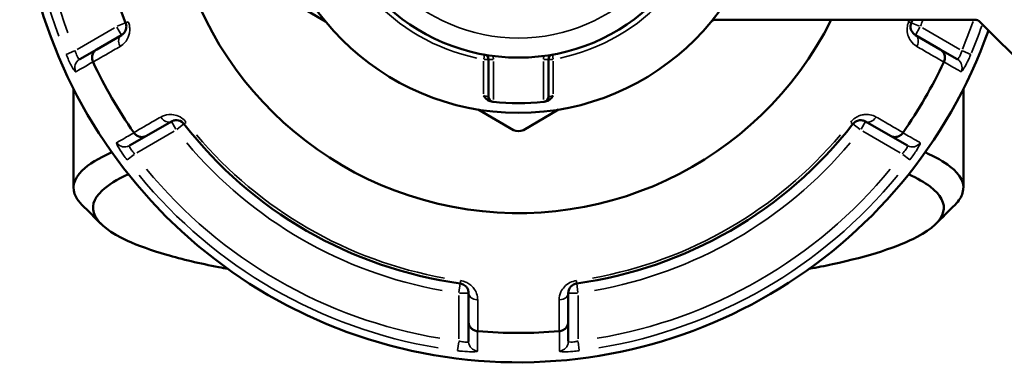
# Model space of a CAD drawing. Header units: millimetres. Extents: x 0 to 926, y 0 to 951.
# Tile 11 of 17: x 334 to 434, y 706 to 741. Entities that reach past the tile are written whole.
import ezdxf

# ---------------------------------------------------------------- set-up
doc = ezdxf.new("R2010")
doc.units = ezdxf.units.MM
doc.layers.add('Visible (ANSI)', color=7, linetype='Continuous', lineweight=50)
doc.layers.add('Visible Narrow (ANSI)', color=7, linetype='Continuous', lineweight=35)

msp = doc.modelspace()

# ---------------------------------------------------------------- linework, layer by layer
at = {"layer": 'Visible (ANSI)'}
for p, q in [((361.455, 742.878), (365.066, 740.793)), ((404.544, 740.793), (404.793, 740.936)), ((431.598, 740.936), (404.661, 740.936)), ((431.952, 740.79), (441.259, 731.483)), ((344.212, 739.389), (341.677, 737.925)), ((427.933, 737.925), (425.398, 739.389)), ((341.677, 737.925), (339.939, 736.922)), ((429.671, 736.922), (427.933, 737.925)), ((381.745, 736.9), (381.745, 733.073)), ((387.865, 733.073), (387.865, 736.9)), ((339.305, 733.898), (339.305, 723.777)), ((430.305, 733.898), (430.305, 723.777)), ((380.694, 731.77), (384.305, 729.685)), ((385.305, 729.685), (388.916, 731.77)), ((346.777, 729.092), (349.312, 730.555)), ((420.298, 730.555), (422.833, 729.092)), ((345.039, 728.089), (346.777, 729.092)), ((422.833, 729.092), (424.571, 728.089)), ((379.705, 713.008), (379.705, 710.081)), ((389.905, 710.081), (389.905, 713.008)), ((379.705, 710.081), (379.705, 708.074)), ((389.905, 708.074), (389.905, 710.081))]:
    msp.add_line(p, q, dxfattribs=at)
for radius in [25.5, 19.85]:
    msp.add_circle((384.805, 756.936), radius, dxfattribs=at)
for centre, radius, start, end in [((384.805, 756.936), 51, 19.5445, 340.4555), ((384.805, 756.936), 35.749, 26.58745, 333.41255), ((384.805, 756.936), 43.35, 157.90565, 202.09435), ((384.805, 756.936), 43.35, 337.90565, 338.34057), ((431.598, 740.436), 0.5, 45, 90), ((381.245, 736.9), 0.5, 0, 79.92492), ((388.365, 736.9), 0.5, 100.07508, 180), ((384.805, 756.936), 47.999, 205.02648, 214.97352), ((384.805, 756.936), 47.999, 325.02648, 334.97352), ((382.245, 733.073), 0.5, 180, 263.8768), ((387.365, 733.073), 0.5, 276.1232, 0), ((384.805, 756.936), 24.5, 264.00223, 275.99777), ((384.805, 756.936), 43.35, 217.90565, 262.09435), ((384.805, 756.936), 43.35, 277.90565, 322.09435), ((384.805, 730.551), 1, 240, 300), ((384.805, 756.936), 47.999, 265.02648, 274.97352)]:
    msp.add_arc(centre, radius, start, end, dxfattribs=at)
for points, knots in [([(344.639, 740.631), (344.655, 740.591), (344.668, 740.55), (344.697, 740.443), (344.707, 740.376), (344.715, 740.223), (344.708, 740.138), (344.678, 739.986), (344.656, 739.918), (344.587, 739.76), (344.534, 739.677), (344.396, 739.516), (344.308, 739.444), (344.212, 739.389)], [0, 0, 0, 0, 0.02585168, 0.02585168, 0.06721438, 0.06721438, 0.12292214, 0.12292214, 0.17440412, 0.17440412, 0.25131567, 0.25131567, 0.345416, 0.345416, 0.345416, 0.345416]), ([(425.398, 739.389), (425.278, 739.458), (425.171, 739.553), (424.965, 739.841), (424.883, 740.065), (424.908, 740.426), (424.932, 740.532), (424.972, 740.631)], [0, 0, 0, 0, 0.11734182, 0.11734182, 0.28109054, 0.28109054, 0.34541684, 0.34541684, 0.34541684, 0.34541684]), ([(341.302, 736.654), (341.249, 736.766), (341.218, 736.885), (341.197, 737.13), (341.21, 737.255), (341.279, 737.489), (341.334, 737.596), (341.481, 737.784), (341.571, 737.863), (341.675, 737.924), (341.676, 737.925), (341.677, 737.925)], [-0.15359506, -0.15359506, -0.15359506, -0.15359506, -0.11655085, -0.11655085, -0.07796276, -0.07796276, -0.03923705, -0.03923705, 0, 0, 0.00047625, 0.00047625, 0.00047625, 0.00047625]), ([(427.933, 737.925), (427.935, 737.925), (427.936, 737.924), (428.039, 737.863), (428.13, 737.784), (428.276, 737.596), (428.332, 737.489), (428.401, 737.255), (428.414, 737.13), (428.393, 736.885), (428.361, 736.766), (428.309, 736.654)], [-0.15371258, -0.15371258, -0.15371258, -0.15371258, -0.15323743, -0.15323743, -0.11409174, -0.11409174, -0.0754562, -0.0754562, -0.03695796, -0.03695796, 0, 0, 0, 0]), ([(382.055, 732.591), (381.975, 732.6), (381.888, 732.625), (381.683, 732.729), (381.589, 732.807), (381.416, 732.979), (381.331, 733.089), (381.247, 733.199), (381.246, 733.201), (381.245, 733.202)], [0, 0, 0, 0, 0.02421576, 0.02421576, 0.054334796, 0.054334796, 0.093662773, 0.093662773, 0.094146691, 0.094146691, 0.094146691, 0.094146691]), ([(388.365, 733.202), (388.364, 733.201), (388.363, 733.199), (388.28, 733.089), (388.195, 732.979), (388.021, 732.807), (387.927, 732.729), (387.723, 732.625), (387.636, 732.6), (387.555, 732.591)], [-0.000503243, -0.000503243, -0.000503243, -0.000503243, 0, 0, 0.040898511, 0.040898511, 0.072220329, 0.072220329, 0.097403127, 0.097403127, 0.097403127, 0.097403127]), ([(382.055, 732.591), (382.094, 732.587), (382.126, 732.583), (382.177, 732.578), (382.192, 732.576), (382.192, 732.576)], [0.183049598, 0.183049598, 0.183049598, 0.183049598, 0.206214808, 0.206214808, 0.235434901, 0.235434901, 0.235434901, 0.235434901]), ([(387.419, 732.576), (387.419, 732.576), (387.425, 732.577), (387.458, 732.58), (387.494, 732.584), (387.548, 732.59), (387.552, 732.591), (387.555, 732.591)], [0.631886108, 0.631886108, 0.631886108, 0.631886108, 0.651250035, 0.651250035, 0.682232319, 0.682232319, 0.684271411, 0.684271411, 0.684271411, 0.684271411]), ([(349.312, 730.555), (349.432, 730.625), (349.568, 730.67), (349.922, 730.705), (350.161, 730.663), (350.46, 730.458), (350.537, 730.386), (350.601, 730.304)], [0, 0, 0, 0, 0.11734182, 0.11734182, 0.28278882, 0.28278882, 0.34541683, 0.34541683, 0.34541683, 0.34541683]), ([(419.009, 730.304), (419.036, 730.338), (419.065, 730.37), (419.143, 730.448), (419.196, 730.49), (419.324, 730.574), (419.401, 730.611), (419.548, 730.66), (419.619, 730.675), (419.79, 730.695), (419.889, 730.69), (420.096, 730.651), (420.202, 730.611), (420.298, 730.555)], [0, 0, 0, 0, 0.02585168, 0.02585168, 0.06721438, 0.06721438, 0.12288915, 0.12288915, 0.17445287, 0.17445287, 0.25141662, 0.25141662, 0.34541603, 0.34541603, 0.34541603, 0.34541603]), ([(346.777, 729.092), (346.776, 729.091), (346.775, 729.09), (346.67, 729.031), (346.557, 728.992), (346.321, 728.959), (346.2, 728.965), (345.963, 729.022), (345.849, 729.073), (345.646, 729.214), (345.559, 729.301), (345.489, 729.402)], [-0.15371258, -0.15371258, -0.15371258, -0.15371258, -0.15323742, -0.15323742, -0.11409173, -0.11409173, -0.07545617, -0.07545617, -0.03695795, -0.03695795, 0, 0, 0, 0]), ([(424.122, 729.402), (424.052, 729.301), (423.964, 729.214), (423.762, 729.073), (423.648, 729.022), (423.411, 728.965), (423.29, 728.959), (423.054, 728.992), (422.94, 729.031), (422.836, 729.09), (422.835, 729.091), (422.833, 729.092)], [-0.15359504, -0.15359504, -0.15359504, -0.15359504, -0.11655084, -0.11655084, -0.07796278, -0.07796278, -0.03923704, -0.03923704, 0, 0, 0.00047627, 0.00047627, 0.00047627, 0.00047627]), ([(343.229, 727.403), (341.873, 726.805), (340.852, 726.178), (339.282, 724.643), (339.071, 723.722), (339.568, 722.816), (339.71, 722.558), (339.909, 722.301), (340.164, 722.047)], [1.14485032, 1.14485032, 1.14485032, 1.14485032, 1.36430862, 1.36430862, 1.6699392, 1.6699392, 1.6699392, 1.7570079, 1.7570079, 1.7570079, 1.7570079]), ([(429.446, 722.047), (429.844, 722.444), (430.106, 722.847), (430.227, 723.252), (430.499, 724.162), (430.059, 725.08), (428.287, 726.457), (427.438, 726.939), (426.384, 727.403)], [1.38458476, 1.38458476, 1.38458476, 1.38458476, 1.52055895, 1.52055895, 1.52055895, 1.8262723, 1.8262723, 1.99674233, 1.99674233, 1.99674233, 1.99674233]), ([(355.089, 715.488), (354.781, 715.545), (354.478, 715.602), (352.199, 716.047), (350.409, 716.471), (347.271, 717.378), (345.925, 717.861), (343.078, 719.168), (341.959, 720.023), (341.519, 720.891), (341.08, 721.759), (341.321, 722.641), (342.837, 724.064), (343.742, 724.621), (344.921, 725.154)], [-2.3891113, -2.3891113, -2.3891113, -2.3891113, -2.3600664, -2.3600664, -2.1678181, -2.1678181, -1.9755698, -1.9755698, -1.6699392, -1.6699392, -1.6699392, -1.3643086, -1.3643086, -1.1606159, -1.1606159, -1.1606159, -1.1606159]), ([(424.691, 725.154), (425.587, 724.749), (426.323, 724.331), (428.013, 723.059), (428.473, 722.181), (428.25, 721.309), (428.027, 720.437), (427.121, 719.572), (423.63, 717.726), (420.669, 716.773), (416.145, 715.799), (415.348, 715.641), (414.521, 715.489)], [-1.9809768, -1.9809768, -1.9809768, -1.9809768, -1.8262723, -1.8262723, -1.5205589, -1.5205589, -1.5205589, -1.2148456, -1.2148456, -0.8305694, -0.8305694, -0.7524813, -0.7524813, -0.7524813, -0.7524813]), ([(378.843, 713.998), (378.885, 713.992), (378.928, 713.984), (379.035, 713.954), (379.098, 713.93), (379.235, 713.861), (379.305, 713.812), (379.421, 713.71), (379.469, 713.657), (379.571, 713.519), (379.616, 713.432), (379.687, 713.232), (379.705, 713.12), (379.705, 713.008)], [0, 0, 0, 0, 0.02585168, 0.02585168, 0.06721438, 0.06721438, 0.12305037, 0.12305037, 0.17415567, 0.17415567, 0.25081718, 0.25081718, 0.34541583, 0.34541583, 0.34541583, 0.34541583]), ([(389.905, 713.008), (389.905, 713.146), (389.934, 713.287), (390.077, 713.604), (390.224, 713.781), (390.543, 713.946), (390.653, 713.982), (390.768, 713.998)], [0, 0, 0, 0, 0.11734182, 0.11734182, 0.27620858, 0.27620858, 0.34541645, 0.34541645, 0.34541645, 0.34541645]), ([(380.618, 709.12), (380.496, 709.13), (380.377, 709.162), (380.153, 709.267), (380.052, 709.341), (379.884, 709.517), (379.819, 709.619), (379.729, 709.84), (379.706, 709.958), (379.705, 710.078), (379.705, 710.079), (379.705, 710.081)], [-0.15359492, -0.15359492, -0.15359492, -0.15359492, -0.11655078, -0.11655078, -0.07796289, -0.07796289, -0.03923697, -0.03923697, 0, 0, 0.0004764, 0.0004764, 0.0004764, 0.0004764]), ([(389.905, 710.081), (389.905, 710.079), (389.905, 710.078), (389.905, 709.958), (389.881, 709.84), (389.792, 709.619), (389.726, 709.517), (389.558, 709.341), (389.457, 709.267), (389.234, 709.162), (389.115, 709.13), (388.992, 709.12)], [-0.15371258, -0.15371258, -0.15371258, -0.15371258, -0.15323729, -0.15323729, -0.11409168, -0.11409168, -0.07545593, -0.07545593, -0.03695789, -0.03695789, 0, 0, 0, 0])]:
    msp.add_open_spline(points, degree=3, knots=knots, dxfattribs=at)
for points in [[(341.302, 736.654), (341.305, 736.646), (341.309, 736.639), (341.313, 736.631)], [(428.298, 736.631), (428.301, 736.639), (428.305, 736.646), (428.309, 736.654)], [(382.192, 732.576), (382.21, 732.574), (382.228, 732.572), (382.245, 732.57)], [(387.365, 732.57), (387.383, 732.572), (387.401, 732.574), (387.419, 732.576)], [(345.474, 729.423), (345.479, 729.416), (345.484, 729.409), (345.489, 729.402)], [(424.122, 729.402), (424.127, 729.409), (424.132, 729.416), (424.137, 729.423)], [(342.122, 720.088), (341.47, 720.741), (340.817, 721.394), (340.164, 722.047)], [(429.447, 722.047), (428.794, 721.394), (428.141, 720.741), (427.488, 720.088)], [(380.618, 709.12), (380.627, 709.119), (380.635, 709.119), (380.644, 709.118)], [(388.967, 709.118), (388.975, 709.119), (388.984, 709.119), (388.992, 709.12)]]:
    msp.add_open_spline(points, degree=3, dxfattribs=at)
at = {"layer": 'Visible Narrow (ANSI)'}
for p, q in [((343.5, 740.132), (339.68, 737.927)), ((343.751, 740.187), (344.21, 739.392)), ((344.636, 740.63), (343.785, 740.284)), ((344.885, 740.731), (344.639, 740.631)), ((424.971, 740.631), (424.726, 740.731)), ((425.826, 740.284), (424.975, 740.63)), ((425.4, 739.392), (425.859, 740.187)), ((429.93, 737.927), (426.111, 740.132)), ((339.4, 737.776), (338.559, 737.421)), ((381.332, 737.391), (381.252, 736.939)), ((388.358, 736.939), (388.278, 737.391)), ((431.052, 737.421), (430.211, 737.776)), ((381.245, 736.715), (381.245, 733.387)), ((381.284, 736.9), (381.744, 736.9)), ((381.747, 736.9), (382.206, 736.9)), ((382.245, 732.787), (382.245, 736.684)), ((387.365, 736.684), (387.365, 732.787)), ((387.404, 736.9), (387.864, 736.9)), ((387.867, 736.9), (388.326, 736.9)), ((388.365, 733.387), (388.365, 736.715)), ((349.314, 730.553), (349.773, 729.757)), ((349.874, 729.738), (350.599, 730.302)), ((350.602, 730.304), (350.811, 730.467)), ((418.8, 730.467), (419.009, 730.304)), ((419.012, 730.302), (419.737, 729.738)), ((419.838, 729.757), (420.297, 730.553)), ((345.78, 727.361), (349.6, 729.567)), ((420.011, 729.567), (423.83, 727.361)), ((344.781, 726.643), (345.509, 727.194)), ((424.102, 727.194), (424.83, 726.643)), ((378.842, 713.995), (378.716, 713.086)), ((378.879, 714.262), (378.843, 713.999)), ((390.768, 713.999), (390.731, 714.262)), ((390.894, 713.086), (390.768, 713.995)), ((378.784, 713.008), (379.702, 713.008)), ((389.908, 713.008), (390.827, 713.008)), ((378.705, 712.763), (378.705, 708.352)), ((390.905, 708.352), (390.905, 712.763)), ((378.696, 708.034), (378.583, 707.128)), ((391.028, 707.128), (390.914, 708.034))]:
    msp.add_line(p, q, dxfattribs=at)
msp.add_circle((384.805, 756.936), 17.85, dxfattribs=at)
for centre, radius, start, end in [((384.805, 756.936), 50.205, 159.40871, 200.59129), ((384.805, 756.936), 49.209, 159.40871, 200.59129), ((384.805, 756.936), 20.35, 222.06758, 257.93242), ((384.805, 756.936), 20.35, 282.06758, 317.93242), ((384.805, 756.936), 43.057, 337.91966, 338.1717), ((384.805, 756.936), 44.35, 337.95301, 338.80536), ((384.805, 756.936), 49.209, 337.31604, 340.83039), ((384.805, 756.936), 50.205, 337.30916, 340.69982), ((381.245, 736.9), 1, 1.05759, 20.09416), ((388.365, 736.9), 1, 159.90584, 178.94241), ((384.805, 756.936), 43.057, 220.11509, 259.88491), ((384.805, 756.936), 43.057, 280.11509, 319.88491), ((384.805, 756.936), 44.35, 220.11509, 259.88491), ((384.805, 756.936), 44.35, 280.11509, 319.88491), ((384.805, 756.936), 50.205, 219.40871, 260.59129), ((384.805, 756.936), 49.209, 219.40871, 260.59129), ((384.805, 756.936), 49.209, 279.40871, 320.59129), ((384.805, 756.936), 50.205, 279.40871, 320.59129)]:
    msp.add_arc(centre, radius, start, end, dxfattribs=at)
for centre, major_axis, ratio, start_param, end_param in [((344.712, 738.523), (-0.5, 0.866), 0.7055719, 0.0752519, 1.4297859), ((424.898, 738.523), (0.5, 0.866), 0.7055719, 4.8533994, 6.2079334), ((340.439, 736.056), (-0.5, 0.866), 0.9961681, 0.0743701, 1.413032), ((429.171, 736.056), (0.5, 0.866), 0.9961681, 4.8701533, 6.2088152), ((348.812, 731.421), (0.5, -0.866), 0.7055719, 4.8533994, 6.2079334), ((420.798, 731.421), (-0.5, -0.866), 0.7055719, 0.0752519, 1.4297859), ((344.539, 728.955), (0.5, -0.866), 0.9961681, 4.8701533, 6.2088152), ((425.071, 728.955), (-0.5, -0.866), 0.9961681, 0.0743701, 1.413032), ((380.705, 713.008), (-1, 0), 0.7055719, 0.0752519, 1.4297859), ((388.905, 713.008), (1, 0), 0.7055719, 4.8533994, 6.2079334), ((380.705, 708.074), (-1, 0), 0.9961681, 0.0743701, 1.413032), ((388.905, 708.074), (1, 0), 0.9961681, 4.8701533, 6.2088152)]:
    msp.add_ellipse(centre, major_axis=major_axis, ratio=ratio, start_param=start_param, end_param=end_param, dxfattribs=at)
for points, knots in [([(344.069, 738.228), (344.262, 738.339), (344.437, 738.484), (344.711, 738.807), (344.817, 738.975), (344.953, 739.294), (344.997, 739.433), (345.056, 739.741), (345.069, 739.912), (345.05, 740.223), (345.028, 740.358), (344.971, 740.577), (344.943, 740.66), (344.91, 740.741)], [-0.345416, -0.345416, -0.345416, -0.345416, -0.25131567, -0.25131567, -0.17440412, -0.17440412, -0.12292214, -0.12292214, -0.06721438, -0.06721438, -0.02585168, -0.02585168, 0, 0, 0, 0]), ([(424.7, 740.741), (424.618, 740.539), (424.57, 740.325), (424.515, 739.593), (424.677, 739.139), (425.087, 738.557), (425.301, 738.367), (425.541, 738.228)], [-0.34541684, -0.34541684, -0.34541684, -0.34541684, -0.28109054, -0.28109054, -0.11734182, -0.11734182, 0, 0, 0, 0]), ([(341.313, 736.631), (342.006, 737.032), (342.699, 737.434), (343.392, 737.835), (343.618, 737.966), (343.844, 738.097), (344.069, 738.228)], [-1.97914638, -1.97914638, -1.97914638, -1.97914638, -1.63999425, -1.63999425, -1.63999425, -1.52956, -1.52956, -1.52956, -1.52956]), ([(425.541, 738.228), (425.767, 738.097), (425.992, 737.966), (426.218, 737.835), (426.911, 737.434), (427.605, 737.032), (428.298, 736.631)], [-2.9717419, -2.9717419, -2.9717419, -2.9717419, -2.86130766, -2.86130766, -2.86130766, -2.52215552, -2.52215552, -2.52215552, -2.52215552]), ([(338.55, 737.417), (338.72, 737.015), (338.906, 736.62), (339.177, 736.111), (339.273, 735.947), (339.409, 735.741), (339.457, 735.68), (339.512, 735.632), (339.528, 735.626), (339.538, 735.632)], [-0.31481104, -0.31481104, -0.31481104, -0.31481104, -0.18638694, -0.18638694, -0.1035483, -0.1035483, -0.03982627, -0.03982627, 0, 0, 0, 0]), ([(339.939, 736.922), (339.929, 736.916), (339.917, 736.917), (339.879, 736.934), (339.851, 736.961), (339.777, 737.058), (339.729, 737.138), (339.605, 737.392), (339.528, 737.594), (339.468, 737.804)], [0, 0, 0, 0, 0.03982627, 0.03982627, 0.1035483, 0.1035483, 0.18638694, 0.18638694, 0.31481104, 0.31481104, 0.31481104, 0.31481104]), ([(430.143, 737.804), (430.12, 737.725), (430.095, 737.646), (430.026, 737.45), (429.979, 737.339), (429.874, 737.121), (429.816, 737.028), (429.726, 736.927), (429.693, 736.909), (429.671, 736.922)], [0, 0, 0, 0, 0.04867645, 0.04867645, 0.12655878, 0.12655878, 0.2278058, 0.2278058, 0.31481397, 0.31481397, 0.31481397, 0.31481397]), ([(430.072, 735.632), (430.094, 735.619), (430.144, 735.665), (430.301, 735.885), (430.417, 736.078), (430.647, 736.514), (430.755, 736.733), (430.929, 737.113), (430.996, 737.265), (431.06, 737.417)], [-0.31481397, -0.31481397, -0.31481397, -0.31481397, -0.2278058, -0.2278058, -0.12655878, -0.12655878, -0.04867645, -0.04867645, 0, 0, 0, 0]), ([(339.538, 735.632), (339.562, 735.646), (339.587, 735.66), (339.87, 735.824), (340.129, 735.975), (340.389, 736.125), (340.612, 736.255), (340.836, 736.384), (341.14, 736.561), (341.221, 736.607), (341.302, 736.654)], [-2.8973048, -2.8973048, -2.8973048, -2.8973048, -2.8010582, -2.8010582, -1.7733902, -1.7733902, -1.7733902, -0.8866951, -0.8866951, -0.5671389, -0.5671389, -0.5671389, -0.5671389]), ([(428.309, 736.654), (428.389, 736.607), (428.47, 736.561), (428.774, 736.384), (428.998, 736.255), (429.222, 736.125), (429.481, 735.975), (429.74, 735.824), (430.024, 735.66), (430.048, 735.646), (430.072, 735.632)], [-3.5347812, -3.5347812, -3.5347812, -3.5347812, -3.2152251, -3.2152251, -2.32853, -2.32853, -2.32853, -1.300862, -1.300862, -1.2046153, -1.2046153, -1.2046153, -1.2046153]), ([(381.745, 733.073), (381.745, 733.073), (381.738, 733.075), (381.702, 733.083), (381.661, 733.092), (381.539, 733.121), (381.447, 733.144), (381.314, 733.181), (381.28, 733.191), (381.245, 733.202)], [-0.2354349, -0.2354349, -0.2354349, -0.2354349, -0.20621481, -0.20621481, -0.15946266, -0.15946266, -0.09868487, -0.09868487, -0.07767797, -0.07767797, -0.07767797, -0.07767797]), ([(388.365, 733.202), (388.341, 733.195), (388.317, 733.187), (388.207, 733.156), (388.125, 733.134), (388.004, 733.104), (387.96, 733.094), (387.902, 733.081), (387.884, 733.077), (387.868, 733.074), (387.865, 733.073), (387.865, 733.073)], [-0.78964304, -0.78964304, -0.78964304, -0.78964304, -0.77486935, -0.77486935, -0.72250929, -0.72250929, -0.68223232, -0.68223232, -0.65125004, -0.65125004, -0.63188611, -0.63188611, -0.63188611, -0.63188611]), ([(348.235, 731.012), (348.009, 730.882), (347.783, 730.752), (347.557, 730.622), (346.862, 730.222), (346.168, 729.823), (345.474, 729.423)], [-2.74525, -2.74525, -2.74525, -2.74525, -2.63478434, -2.63478434, -2.63478434, -2.29566362, -2.29566362, -2.29566362, -2.29566362]), ([(350.832, 730.484), (350.702, 730.651), (350.545, 730.797), (349.941, 731.216), (349.46, 731.305), (348.747, 731.241), (348.475, 731.151), (348.235, 731.012)], [-0.34541683, -0.34541683, -0.34541683, -0.34541683, -0.28278882, -0.28278882, -0.11734182, -0.11734182, 0, 0, 0, 0]), ([(421.375, 731.012), (421.183, 731.123), (420.97, 731.203), (420.553, 731.278), (420.355, 731.286), (420.01, 731.245), (419.868, 731.213), (419.572, 731.11), (419.417, 731.036), (419.157, 730.864), (419.05, 730.778), (418.89, 730.619), (418.832, 730.553), (418.778, 730.484)], [-0.34541603, -0.34541603, -0.34541603, -0.34541603, -0.25141662, -0.25141662, -0.17445287, -0.17445287, -0.12288915, -0.12288915, -0.06721438, -0.06721438, -0.02585168, -0.02585168, 0, 0, 0, 0]), ([(424.137, 729.423), (423.442, 729.823), (422.748, 730.222), (422.054, 730.622), (421.828, 730.752), (421.601, 730.882), (421.375, 731.012)], [-1.97914638, -1.97914638, -1.97914638, -1.97914638, -1.64002566, -1.64002566, -1.64002566, -1.52956, -1.52956, -1.52956, -1.52956]), ([(345.489, 729.402), (345.408, 729.356), (345.327, 729.309), (345.022, 729.134), (344.798, 729.005), (344.574, 728.876), (344.314, 728.727), (344.054, 728.577), (343.77, 728.414), (343.746, 728.4), (343.721, 728.386)], [-3.5347812, -3.5347812, -3.5347812, -3.5347812, -3.2152251, -3.2152251, -2.32853, -2.32853, -2.32853, -1.300862, -1.300862, -1.2046153, -1.2046153, -1.2046153, -1.2046153]), ([(425.889, 728.386), (425.865, 728.4), (425.84, 728.414), (425.556, 728.577), (425.297, 728.727), (425.037, 728.876), (424.813, 729.005), (424.588, 729.134), (424.283, 729.309), (424.203, 729.356), (424.122, 729.402)], [-2.8973048, -2.8973048, -2.8973048, -2.8973048, -2.8010582, -2.8010582, -1.7733902, -1.7733902, -1.7733902, -0.8866951, -0.8866951, -0.5671389, -0.5671389, -0.5671389, -0.5671389]), ([(343.721, 728.386), (343.713, 728.381), (343.71, 728.37), (343.719, 728.277), (343.806, 728.092), (344.079, 727.63), (344.236, 727.387), (344.529, 726.968), (344.649, 726.802), (344.774, 726.638)], [-0.31481354, -0.31481354, -0.31481354, -0.31481354, -0.28284699, -0.28284699, -0.15713721, -0.15713721, -0.06043739, -0.06043739, 0, 0, 0, 0]), ([(345.568, 727.239), (345.496, 727.313), (345.428, 727.389), (345.266, 727.584), (345.183, 727.7), (345.048, 727.925), (345.014, 728.021), (345.026, 728.076), (345.031, 728.084), (345.039, 728.089)], [0, 0, 0, 0, 0.06043739, 0.06043739, 0.15713721, 0.15713721, 0.28284699, 0.28284699, 0.31481354, 0.31481354, 0.31481354, 0.31481354]), ([(424.571, 728.089), (424.581, 728.083), (424.587, 728.072), (424.591, 728.03), (424.582, 727.992), (424.535, 727.88), (424.489, 727.798), (424.331, 727.563), (424.195, 727.396), (424.043, 727.239)], [0, 0, 0, 0, 0.03986256, 0.03986256, 0.10364264, 0.10364264, 0.18655676, 0.18655676, 0.31481094, 0.31481094, 0.31481094, 0.31481094]), ([(424.837, 726.638), (425.1, 726.986), (425.348, 727.344), (425.654, 727.832), (425.749, 727.998), (425.859, 728.219), (425.887, 728.291), (425.902, 728.363), (425.899, 728.38), (425.889, 728.386)], [-0.31481094, -0.31481094, -0.31481094, -0.31481094, -0.18655676, -0.18655676, -0.10364264, -0.10364264, -0.03986256, -0.03986256, 0, 0, 0, 0]), ([(380.64, 712.304), (380.639, 712.527), (380.601, 712.753), (380.457, 713.152), (380.364, 713.327), (380.157, 713.603), (380.06, 713.709), (379.823, 713.914), (379.681, 714.011), (379.402, 714.15), (379.274, 714.2), (379.056, 714.259), (378.97, 714.276), (378.883, 714.288)], [-0.34541583, -0.34541583, -0.34541583, -0.34541583, -0.25081718, -0.25081718, -0.17415567, -0.17415567, -0.12305037, -0.12305037, -0.06721438, -0.06721438, -0.02585168, -0.02585168, 0, 0, 0, 0]), ([(390.727, 714.288), (390.495, 714.256), (390.27, 714.183), (389.621, 713.852), (389.323, 713.496), (389.029, 712.862), (388.971, 712.581), (388.971, 712.304)], [-0.34541645, -0.34541645, -0.34541645, -0.34541645, -0.27620858, -0.27620858, -0.11734182, -0.11734182, 0, 0, 0, 0]), ([(380.644, 709.118), (380.643, 709.919), (380.642, 710.72), (380.641, 711.521), (380.64, 711.782), (380.64, 712.043), (380.64, 712.304)], [-1.97914638, -1.97914638, -1.97914638, -1.97914638, -1.63999115, -1.63999115, -1.63999115, -1.52956, -1.52956, -1.52956, -1.52956]), ([(388.971, 712.304), (388.971, 712.043), (388.97, 711.782), (388.97, 711.521), (388.969, 710.72), (388.968, 709.919), (388.967, 709.118)], [-0.97913562, -0.97913562, -0.97913562, -0.97913562, -0.86870447, -0.86870447, -0.86870447, -0.52954924, -0.52954924, -0.52954924, -0.52954924]), ([(380.622, 707.082), (380.622, 707.11), (380.622, 707.138), (380.621, 707.465), (380.621, 707.765), (380.62, 708.065), (380.62, 708.323), (380.619, 708.582), (380.619, 708.934), (380.618, 709.027), (380.618, 709.12)], [-2.8973048, -2.8973048, -2.8973048, -2.8973048, -2.8010582, -2.8010582, -1.7733902, -1.7733902, -1.7733902, -0.8866951, -0.8866951, -0.5671389, -0.5671389, -0.5671389, -0.5671389]), ([(388.992, 709.12), (388.992, 709.027), (388.992, 708.934), (388.991, 708.582), (388.991, 708.323), (388.99, 708.065), (388.99, 707.765), (388.989, 707.465), (388.989, 707.138), (388.989, 707.11), (388.989, 707.082)], [-3.5347812, -3.5347812, -3.5347812, -3.5347812, -3.2152251, -3.2152251, -2.32853, -2.32853, -2.32853, -1.300862, -1.300862, -1.2046153, -1.2046153, -1.2046153, -1.2046153]), ([(379.705, 708.074), (379.705, 708.063), (379.699, 708.052), (379.665, 708.028), (379.628, 708.017), (379.509, 708.001), (379.417, 708), (379.165, 708.017), (378.993, 708.042), (378.78, 708.089), (378.743, 708.098), (378.705, 708.107)], [0, 0, 0, 0, 0.03957477, 0.03957477, 0.1028944, 0.1028944, 0.18520991, 0.18520991, 0.29222008, 0.29222008, 0.31481112, 0.31481112, 0.31481112, 0.31481112]), ([(390.905, 708.107), (390.795, 708.08), (390.685, 708.057), (390.413, 708.013), (390.261, 708.001), (389.992, 708.005), (389.905, 708.033), (389.905, 708.074)], [0, 0, 0, 0, 0.06653404, 0.06653404, 0.1729885, 0.1729885, 0.31481287, 0.31481287, 0.31481287, 0.31481287]), ([(378.582, 707.119), (378.658, 707.109), (378.734, 707.1), (379.17, 707.052), (379.519, 707.026), (380.033, 707.008), (380.222, 707.009), (380.465, 707.025), (380.54, 707.036), (380.609, 707.06), (380.622, 707.07), (380.622, 707.082)], [-0.31481112, -0.31481112, -0.31481112, -0.31481112, -0.29222008, -0.29222008, -0.18520991, -0.18520991, -0.1028944, -0.1028944, -0.03957477, -0.03957477, 0, 0, 0, 0]), ([(388.989, 707.082), (388.988, 707.04), (389.165, 707.013), (389.714, 707.009), (390.024, 707.022), (390.579, 707.067), (390.804, 707.091), (391.029, 707.119)], [-0.31481287, -0.31481287, -0.31481287, -0.31481287, -0.1729885, -0.1729885, -0.06653404, -0.06653404, 0, 0, 0, 0])]:
    msp.add_open_spline(points, degree=3, knots=knots, dxfattribs=at)

doc.saveas('drawing.dxf')
